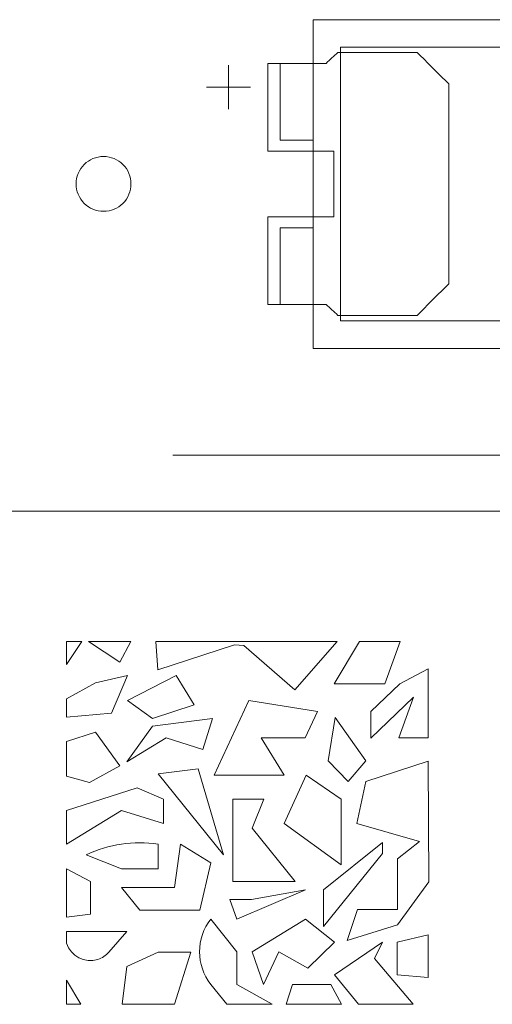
# Model space of a CAD drawing. Header units: inches. Extents: x 513 to 854, y 267 to 501.
# Tile 92 of 214: x 609.73 to 614.04, y 452.16 to 461.15. Entities that reach past the tile are written whole.
import ezdxf

# ---------------------------------------------------------------- set-up
doc = ezdxf.new("R2010")
doc.units = ezdxf.units.IN
doc.header["$MEASUREMENT"] = 0
doc.layers.add('1', color=7, linetype='Continuous')

# ---------------------------------------------------------------- blocks, each defined once
blk = doc.blocks.new('block 18')
at = {"layer": '1', "color": 155, "lineweight": 18, "true_color": 0x4c7299}
blk.add_lwpolyline([(633.4604, 456.6616), (595.4604, 456.6616)], dxfattribs=at)
blk = doc.blocks.new('block 106')
at = {"layer": '1', "color": 155, "lineweight": 18, "true_color": 0x4c7299}
blk.add_lwpolyline([(612.1085, 459.2484), (612.1085, 458.5484)], dxfattribs=at)
blk = doc.blocks.new('block 185')
at = {"layer": '1', "color": 155, "lineweight": 18, "true_color": 0x4c7299}
blk.add_lwpolyline([(610.7104, 452.5072), (610.995, 452.6387)], dxfattribs=at)
blk = doc.blocks.new('block 186')
at = {"layer": '1', "color": 155, "lineweight": 18, "true_color": 0x4c7299}
blk.add_lwpolyline([(612.4085, 459.2484), (612.1085, 459.2484)], dxfattribs=at)
blk = doc.blocks.new('block 188')
at = {"layer": '1', "color": 155, "lineweight": 18, "true_color": 0x4c7299}
blk.add_lwpolyline([(612.1085, 460.7484), (612.4085, 460.7484)], dxfattribs=at)
blk = doc.blocks.new('block 192')
at = {"layer": '1', "color": 155, "lineweight": 18, "true_color": 0x4c7299}
blk.add_lwpolyline([(611.1438, 452.1616), (610.6678, 452.1616)], dxfattribs=at)
blk = doc.blocks.new('block 195')
at = {"layer": '1', "color": 155, "lineweight": 18, "true_color": 0x4c7299}
blk.add_lwpolyline([(612.601, 455.0857), (612.8317, 455.474)], dxfattribs=at)
blk = doc.blocks.new('block 196')
at = {"layer": '1', "color": 155, "lineweight": 18, "true_color": 0x4c7299}
blk.add_lwpolyline([(613.0624, 455.0857), (612.601, 455.0857)], dxfattribs=at)
blk = doc.blocks.new('block 197')
at = {"layer": '1', "color": 155, "lineweight": 18, "true_color": 0x4c7299}
blk.add_lwpolyline([(613.2037, 455.474), (613.0624, 455.0857)], dxfattribs=at)
blk = doc.blocks.new('block 198')
at = {"layer": '1', "color": 155, "lineweight": 18, "true_color": 0x4c7299}
blk.add_lwpolyline([(612.8317, 455.474), (613.2037, 455.474)], dxfattribs=at)
blk = doc.blocks.new('block 199')
at = {"layer": '1', "color": 155, "lineweight": 18, "true_color": 0x4c7299}
blk.add_lwpolyline([(612.5466, 454.3838), (612.7285, 454.194)], dxfattribs=at)
blk = doc.blocks.new('block 200')
at = {"layer": '1', "color": 155, "lineweight": 18, "true_color": 0x4c7299}
blk.add_lwpolyline([(612.7285, 454.194), (612.8904, 454.3838)], dxfattribs=at)
blk = doc.blocks.new('block 201')
at = {"layer": '1', "color": 155, "lineweight": 18, "true_color": 0x4c7299}
blk.add_lwpolyline([(612.8904, 454.3838), (612.6092, 454.7789)], dxfattribs=at)
blk = doc.blocks.new('block 202')
at = {"layer": '1', "color": 155, "lineweight": 18, "true_color": 0x4c7299}
blk.add_lwpolyline([(610.1604, 452.8274), (610.1604, 452.7181)], dxfattribs=at)
blk = doc.blocks.new('block 203')
at = {"layer": '1', "color": 155, "lineweight": 18, "true_color": 0x4c7299}
blk.add_lwpolyline([(611.7134, 452.3431), (612.0347, 452.1616)], dxfattribs=at)
blk = doc.blocks.new('block 204')
at = {"layer": '1', "color": 155, "lineweight": 18, "true_color": 0x4c7299}
blk.add_lwpolyline([(611.6207, 452.1616), (611.4766, 452.3431)], dxfattribs=at)
blk = doc.blocks.new('block 205')
at = {"layer": '1', "color": 155, "lineweight": 18, "true_color": 0x4c7299}
blk.add_lwpolyline([(612.0347, 452.1616), (611.6207, 452.1616)], dxfattribs=at)
blk = doc.blocks.new('block 206')
at = {"layer": '1', "color": 155, "lineweight": 18, "true_color": 0x4c7299}
blk.add_lwpolyline([(611.2927, 452.6387), (611.1438, 452.1616)], dxfattribs=at)
blk = doc.blocks.new('block 207')
at = {"layer": '1', "color": 155, "lineweight": 18, "true_color": 0x4c7299}
blk.add_lwpolyline([(613.4604, 452.4056), (613.4604, 452.7962)], dxfattribs=at)
blk = doc.blocks.new('block 208')
at = {"layer": '1', "color": 155, "lineweight": 18, "true_color": 0x4c7299}
blk.add_lwpolyline([(610.6678, 452.1616), (610.7104, 452.5072)], dxfattribs=at)
blk = doc.blocks.new('block 209')
at = {"layer": '1', "color": 155, "lineweight": 18, "true_color": 0x4c7299}
blk.add_lwpolyline([(610.5689, 454.82), (610.1604, 454.7825)], dxfattribs=at)
blk = doc.blocks.new('block 210')
at = {"layer": '1', "color": 155, "lineweight": 18, "true_color": 0x4c7299}
blk.add_lwpolyline([(610.7149, 455.1616), (610.5689, 454.82)], dxfattribs=at)
blk = doc.blocks.new('block 211')
at = {"layer": '1', "color": 155, "lineweight": 18, "true_color": 0x4c7299}
blk.add_lwpolyline([(610.4228, 455.0967), (610.7149, 455.1616)], dxfattribs=at)
blk = doc.blocks.new('block 212')
at = {"layer": '1', "color": 155, "lineweight": 18, "true_color": 0x4c7299}
blk.add_lwpolyline([(610.1604, 454.9512), (610.4228, 455.0967)], dxfattribs=at)
blk = doc.blocks.new('block 213')
at = {"layer": '1', "color": 155, "lineweight": 18, "true_color": 0x4c7299}
blk.add_lwpolyline([(610.1604, 454.7825), (610.1604, 454.9512)], dxfattribs=at)
blk = doc.blocks.new('block 214')
at = {"layer": '1', "color": 155, "lineweight": 18, "true_color": 0x4c7299}
blk.add_lwpolyline([(611.0456, 453.8116), (610.6607, 453.9292)], dxfattribs=at)
blk = doc.blocks.new('block 215')
at = {"layer": '1', "color": 155, "lineweight": 18, "true_color": 0x4c7299}
blk.add_lwpolyline([(610.1604, 455.2618), (610.2979, 455.474)], dxfattribs=at)
blk = doc.blocks.new('block 216')
at = {"layer": '1', "color": 155, "lineweight": 18, "true_color": 0x4c7299}
blk.add_lwpolyline([(610.8045, 454.1378), (611.0456, 454.0335)], dxfattribs=at)
blk = doc.blocks.new('block 217')
at = {"layer": '1', "color": 155, "lineweight": 18, "true_color": 0x4c7299}
blk.add_lwpolyline([(610.6607, 453.9292), (610.1604, 453.6242)], dxfattribs=at)
blk = doc.blocks.new('block 218')
at = {"layer": '1', "color": 155, "lineweight": 18, "true_color": 0x4c7299}
blk.add_lwpolyline([(610.2891, 452.1616), (610.1604, 452.1616)], dxfattribs=at)
blk = doc.blocks.new('block 219')
at = {"layer": '1', "color": 155, "lineweight": 18, "true_color": 0x4c7299}
blk.add_lwpolyline([(611.7134, 452.6415), (611.7134, 452.3431)], dxfattribs=at)
blk = doc.blocks.new('block 220')
at = {"layer": '1', "color": 155, "lineweight": 18, "true_color": 0x4c7299}
blk.add_lwpolyline([(610.3603, 455.474), (610.7452, 455.474)], dxfattribs=at)
blk = doc.blocks.new('block 221')
at = {"layer": '1', "color": 155, "lineweight": 18, "true_color": 0x4c7299}
blk.add_lwpolyline([(610.5464, 452.6387), (610.7104, 452.8274)], dxfattribs=at)
blk = doc.blocks.new('block 222')
at = {"layer": '1', "color": 155, "lineweight": 18, "true_color": 0x4c7299}
blk.add_lwpolyline([(610.6607, 453.3976), (610.995, 453.3976)], dxfattribs=at)
blk = doc.blocks.new('block 223')
at = {"layer": '1', "color": 155, "lineweight": 18, "true_color": 0x4c7299}
blk.add_lwpolyline([(610.995, 453.3976), (610.995, 453.6242)], dxfattribs=at)
blk = doc.blocks.new('block 224')
at = {"layer": '1', "color": 155, "lineweight": 18, "true_color": 0x4c7299}
blk.add_lwpolyline([(610.3397, 453.5257), (610.6607, 453.3976)], dxfattribs=at)
blk = doc.blocks.new('block 225')
at = {"layer": '1', "color": 155, "lineweight": 18, "true_color": 0x4c7299}
blk.add_lwpolyline([(610.7103, 454.3754), (611.0678, 454.5934)], dxfattribs=at)
blk = doc.blocks.new('block 226')
at = {"layer": '1', "color": 155, "lineweight": 18, "true_color": 0x4c7299}
blk.add_lwpolyline([(611.0678, 454.5934), (611.4024, 454.4886)], dxfattribs=at)
blk = doc.blocks.new('block 227')
at = {"layer": '1', "color": 155, "lineweight": 18, "true_color": 0x4c7299}
blk.add_lwpolyline([(611.4024, 454.4886), (611.4906, 454.77)], dxfattribs=at)
blk = doc.blocks.new('block 228')
at = {"layer": '1', "color": 155, "lineweight": 18, "true_color": 0x4c7299}
blk.add_lwpolyline([(611.4906, 454.77), (610.9454, 454.6991)], dxfattribs=at)
blk = doc.blocks.new('block 229')
at = {"layer": '1', "color": 155, "lineweight": 18, "true_color": 0x4c7299}
blk.add_lwpolyline([(610.9454, 454.6991), (610.7103, 454.3754)], dxfattribs=at)
blk = doc.blocks.new('block 230')
at = {"layer": '1', "color": 155, "lineweight": 18, "true_color": 0x4c7299}
blk.add_lwpolyline([(610.995, 454.264), (611.5928, 453.5257)], dxfattribs=at)
blk = doc.blocks.new('block 231')
at = {"layer": '1', "color": 155, "lineweight": 18, "true_color": 0x4c7299}
blk.add_lwpolyline([(611.5928, 453.5257), (611.3604, 454.3116)], dxfattribs=at)
blk = doc.blocks.new('block 232')
at = {"layer": '1', "color": 155, "lineweight": 18, "true_color": 0x4c7299}
blk.add_lwpolyline([(611.3604, 454.3116), (610.995, 454.264)], dxfattribs=at)
blk = doc.blocks.new('block 233')
at = {"layer": '1', "color": 155, "lineweight": 18, "true_color": 0x4c7299}
blk.add_lwpolyline([(611.7134, 452.9398), (612.3394, 453.2052)], dxfattribs=at)
blk = doc.blocks.new('block 234')
at = {"layer": '1', "color": 155, "lineweight": 18, "true_color": 0x4c7299}
blk.add_lwpolyline([(612.3394, 453.2052), (611.847, 453.1184)], dxfattribs=at)
blk = doc.blocks.new('block 235')
at = {"layer": '1', "color": 155, "lineweight": 18, "true_color": 0x4c7299}
blk.add_lwpolyline([(611.847, 453.1184), (611.6485, 453.1184)], dxfattribs=at)
blk = doc.blocks.new('block 236')
at = {"layer": '1', "color": 155, "lineweight": 18, "true_color": 0x4c7299}
blk.add_lwpolyline([(611.6485, 453.1184), (611.7134, 452.9398)], dxfattribs=at)
blk = doc.blocks.new('block 237')
at = {"layer": '1', "color": 155, "lineweight": 18, "true_color": 0x4c7299}
blk.add_lwpolyline([(611.9566, 452.3431), (612.096, 452.6415)], dxfattribs=at)
blk = doc.blocks.new('block 238')
at = {"layer": '1', "color": 155, "lineweight": 18, "true_color": 0x4c7299}
blk.add_lwpolyline([(612.096, 452.6415), (612.3599, 452.4923)], dxfattribs=at)
blk = doc.blocks.new('block 239')
at = {"layer": '1', "color": 155, "lineweight": 18, "true_color": 0x4c7299}
blk.add_lwpolyline([(612.3599, 452.4923), (612.6049, 452.7296)], dxfattribs=at)
blk = doc.blocks.new('block 240')
at = {"layer": '1', "color": 155, "lineweight": 18, "true_color": 0x4c7299}
blk.add_lwpolyline([(612.6049, 452.7296), (612.3394, 452.9398)], dxfattribs=at)
blk = doc.blocks.new('block 241')
at = {"layer": '1', "color": 155, "lineweight": 18, "true_color": 0x4c7299}
blk.add_lwpolyline([(612.3394, 452.9398), (611.8525, 452.6415)], dxfattribs=at)
blk = doc.blocks.new('block 242')
at = {"layer": '1', "color": 155, "lineweight": 18, "true_color": 0x4c7299}
blk.add_lwpolyline([(611.8525, 452.6415), (611.9566, 452.3431)], dxfattribs=at)
blk = doc.blocks.new('block 243')
at = {"layer": '1', "color": 155, "lineweight": 18, "true_color": 0x4c7299}
blk.add_lwpolyline([(612.145, 453.8116), (612.664, 453.4348)], dxfattribs=at)
blk = doc.blocks.new('block 244')
at = {"layer": '1', "color": 155, "lineweight": 18, "true_color": 0x4c7299}
blk.add_lwpolyline([(612.664, 453.4348), (612.664, 454.0326)], dxfattribs=at)
blk = doc.blocks.new('block 245')
at = {"layer": '1', "color": 155, "lineweight": 18, "true_color": 0x4c7299}
blk.add_lwpolyline([(612.664, 454.0326), (612.3472, 454.2535)], dxfattribs=at)
blk = doc.blocks.new('block 246')
at = {"layer": '1', "color": 155, "lineweight": 18, "true_color": 0x4c7299}
blk.add_lwpolyline([(612.3472, 454.2535), (612.145, 453.8116)], dxfattribs=at)
blk = doc.blocks.new('block 247')
at = {"layer": '1', "color": 155, "lineweight": 18, "true_color": 0x4c7299}
blk.add_lwpolyline([(612.97, 452.5799), (613.0424, 452.7296)], dxfattribs=at)
blk = doc.blocks.new('block 248')
at = {"layer": '1', "color": 155, "lineweight": 18, "true_color": 0x4c7299}
blk.add_lwpolyline([(613.0424, 452.7296), (612.6049, 452.4303)], dxfattribs=at)
blk = doc.blocks.new('block 249')
at = {"layer": '1', "color": 155, "lineweight": 18, "true_color": 0x4c7299}
blk.add_lwpolyline([(612.6049, 452.4303), (612.8237, 452.1616)], dxfattribs=at)
blk = doc.blocks.new('block 250')
at = {"layer": '1', "color": 155, "lineweight": 18, "true_color": 0x4c7299}
blk.add_lwpolyline([(612.8237, 452.1616), (613.3236, 452.1616)], dxfattribs=at)
blk = doc.blocks.new('block 251')
at = {"layer": '1', "color": 155, "lineweight": 18, "true_color": 0x4c7299}
blk.add_lwpolyline([(613.3236, 452.1616), (612.97, 452.5799)], dxfattribs=at)
blk = doc.blocks.new('block 252')
at = {"layer": '1', "color": 155, "lineweight": 18, "true_color": 0x4c7299}
blk.add_lwpolyline([(613.1992, 455.0857), (612.9373, 454.8348)], dxfattribs=at)
blk = doc.blocks.new('block 253')
at = {"layer": '1', "color": 155, "lineweight": 18, "true_color": 0x4c7299}
blk.add_lwpolyline([(612.9373, 454.8348), (612.9373, 454.5912)], dxfattribs=at)
blk = doc.blocks.new('block 254')
at = {"layer": '1', "color": 155, "lineweight": 18, "true_color": 0x4c7299}
blk.add_lwpolyline([(612.9373, 454.5912), (613.3263, 454.9639)], dxfattribs=at)
blk = doc.blocks.new('block 255')
at = {"layer": '1', "color": 155, "lineweight": 18, "true_color": 0x4c7299}
blk.add_lwpolyline([(613.3263, 454.9639), (613.1917, 454.5938)], dxfattribs=at)
blk = doc.blocks.new('block 256')
at = {"layer": '1', "color": 155, "lineweight": 18, "true_color": 0x4c7299}
blk.add_lwpolyline([(613.1917, 454.5938), (613.4604, 454.5938)], dxfattribs=at)
blk = doc.blocks.new('block 257')
at = {"layer": '1', "color": 155, "lineweight": 18, "true_color": 0x4c7299}
blk.add_lwpolyline([(613.4604, 454.5938), (613.4604, 455.2231)], dxfattribs=at)
blk = doc.blocks.new('block 258')
at = {"layer": '1', "color": 155, "lineweight": 18, "true_color": 0x4c7299}
blk.add_lwpolyline([(613.4604, 455.2231), (613.1992, 455.0857)], dxfattribs=at)
blk = doc.blocks.new('block 262')
at = {"layer": '1', "color": 155, "lineweight": 18, "true_color": 0x4c7299}
blk.add_lwpolyline([(610.3788, 452.9833), (610.1604, 452.9567)], dxfattribs=at)
blk = doc.blocks.new('block 263')
at = {"layer": '1', "color": 155, "lineweight": 18, "true_color": 0x4c7299}
blk.add_lwpolyline([(610.3788, 453.2826), (610.3788, 452.9833)], dxfattribs=at)
blk = doc.blocks.new('block 264')
at = {"layer": '1', "color": 155, "lineweight": 18, "true_color": 0x4c7299}
blk.add_lwpolyline([(610.1604, 453.3976), (610.3788, 453.2826)], dxfattribs=at)
blk = doc.blocks.new('block 265')
at = {"layer": '1', "color": 155, "lineweight": 18, "true_color": 0x4c7299}
blk.add_lwpolyline([(610.1604, 452.9567), (610.1604, 453.3976)], dxfattribs=at)
blk = doc.blocks.new('block 266')
at = {"layer": '1', "color": 155, "lineweight": 18, "true_color": 0x4c7299}
blk.add_lwpolyline([(610.3687, 454.1861), (610.1604, 454.2441)], dxfattribs=at)
blk = doc.blocks.new('block 267')
at = {"layer": '1', "color": 155, "lineweight": 18, "true_color": 0x4c7299}
blk.add_lwpolyline([(610.6447, 454.3391), (610.3687, 454.1861)], dxfattribs=at)
blk = doc.blocks.new('block 268')
at = {"layer": '1', "color": 155, "lineweight": 18, "true_color": 0x4c7299}
blk.add_lwpolyline([(610.4228, 454.6441), (610.6447, 454.3391)], dxfattribs=at)
blk = doc.blocks.new('block 269')
at = {"layer": '1', "color": 155, "lineweight": 18, "true_color": 0x4c7299}
blk.add_lwpolyline([(610.7104, 452.8274), (610.1604, 452.8274)], dxfattribs=at)
blk = doc.blocks.new('block 270')
at = {"layer": '1', "color": 155, "lineweight": 18, "true_color": 0x4c7299}
blk.add_lwpolyline([(610.1604, 453.9292), (610.8045, 454.1378)], dxfattribs=at)
blk = doc.blocks.new('block 271')
at = {"layer": '1', "color": 155, "lineweight": 18, "true_color": 0x4c7299}
blk.add_lwpolyline([(610.6447, 455.285), (610.3603, 455.474)], dxfattribs=at)
blk = doc.blocks.new('block 272')
at = {"layer": '1', "color": 155, "lineweight": 18, "true_color": 0x4c7299}
blk.add_lwpolyline([(610.8278, 453.0217), (611.3771, 453.0217)], dxfattribs=at)
blk = doc.blocks.new('block 273')
at = {"layer": '1', "color": 155, "lineweight": 18, "true_color": 0x4c7299}
blk.add_lwpolyline([(611.3771, 453.0217), (611.4766, 453.4523)], dxfattribs=at)
blk = doc.blocks.new('block 274')
at = {"layer": '1', "color": 155, "lineweight": 18, "true_color": 0x4c7299}
blk.add_lwpolyline([(611.4766, 453.4523), (611.1989, 453.6242)], dxfattribs=at)
blk = doc.blocks.new('block 275')
at = {"layer": '1', "color": 155, "lineweight": 18, "true_color": 0x4c7299}
blk.add_lwpolyline([(611.1989, 453.6242), (611.1433, 453.2281)], dxfattribs=at)
blk = doc.blocks.new('block 276')
at = {"layer": '1', "color": 155, "lineweight": 18, "true_color": 0x4c7299}
blk.add_lwpolyline([(611.1433, 453.2281), (610.6607, 453.2281)], dxfattribs=at)
blk = doc.blocks.new('block 277')
at = {"layer": '1', "color": 155, "lineweight": 18, "true_color": 0x4c7299}
blk.add_lwpolyline([(610.6607, 453.2281), (610.8278, 453.0217)], dxfattribs=at)
blk = doc.blocks.new('block 278')
at = {"layer": '1', "color": 155, "lineweight": 18, "true_color": 0x4c7299}
blk.add_lwpolyline([(610.9454, 454.77), (611.3243, 454.8943)], dxfattribs=at)
blk = doc.blocks.new('block 279')
at = {"layer": '1', "color": 155, "lineweight": 18, "true_color": 0x4c7299}
blk.add_lwpolyline([(611.3243, 454.8943), (611.1604, 455.1616)], dxfattribs=at)
blk = doc.blocks.new('block 280')
at = {"layer": '1', "color": 155, "lineweight": 18, "true_color": 0x4c7299}
blk.add_lwpolyline([(611.1604, 455.1616), (610.7149, 454.9346)], dxfattribs=at)
blk = doc.blocks.new('block 281')
at = {"layer": '1', "color": 155, "lineweight": 18, "true_color": 0x4c7299}
blk.add_lwpolyline([(610.7149, 454.9346), (610.9454, 454.77)], dxfattribs=at)
blk = doc.blocks.new('block 282')
at = {"layer": '1', "color": 155, "lineweight": 18, "true_color": 0x4c7299}
blk.add_lwpolyline([(610.9912, 455.2129), (610.9748, 455.474)], dxfattribs=at)
blk = doc.blocks.new('block 283')
at = {"layer": '1', "color": 155, "lineweight": 18, "true_color": 0x4c7299}
blk.add_lwpolyline([(611.6917, 455.4428), (610.9912, 455.2129)], dxfattribs=at)
blk = doc.blocks.new('block 284')
at = {"layer": '1', "color": 155, "lineweight": 18, "true_color": 0x4c7299}
blk.add_lwpolyline([(611.7774, 455.4366), (611.6917, 455.4428)], dxfattribs=at)
blk = doc.blocks.new('block 285')
at = {"layer": '1', "color": 155, "lineweight": 18, "true_color": 0x4c7299}
blk.add_lwpolyline([(612.2439, 455.0312), (611.7774, 455.4366)], dxfattribs=at)
blk = doc.blocks.new('block 286')
at = {"layer": '1', "color": 155, "lineweight": 18, "true_color": 0x4c7299}
blk.add_lwpolyline([(612.6288, 455.474), (612.2439, 455.0312)], dxfattribs=at)
blk = doc.blocks.new('block 287')
at = {"layer": '1', "color": 155, "lineweight": 18, "true_color": 0x4c7299}
blk.add_lwpolyline([(610.9748, 455.474), (612.6288, 455.474)], dxfattribs=at)
blk = doc.blocks.new('block 288')
at = {"layer": '1', "color": 155, "lineweight": 18, "true_color": 0x4c7299}
blk.add_lwpolyline([(611.5063, 454.2535), (612.145, 454.2535)], dxfattribs=at)
blk = doc.blocks.new('block 289')
at = {"layer": '1', "color": 155, "lineweight": 18, "true_color": 0x4c7299}
blk.add_lwpolyline([(612.145, 454.2535), (611.9366, 454.5934)], dxfattribs=at)
blk = doc.blocks.new('block 290')
at = {"layer": '1', "color": 155, "lineweight": 18, "true_color": 0x4c7299}
blk.add_lwpolyline([(611.9366, 454.5934), (612.3356, 454.5934)], dxfattribs=at)
blk = doc.blocks.new('block 291')
at = {"layer": '1', "color": 155, "lineweight": 18, "true_color": 0x4c7299}
blk.add_lwpolyline([(612.3356, 454.5934), (612.4482, 454.8348)], dxfattribs=at)
blk = doc.blocks.new('block 292')
at = {"layer": '1', "color": 155, "lineweight": 18, "true_color": 0x4c7299}
blk.add_lwpolyline([(612.4482, 454.8348), (611.8233, 454.9333)], dxfattribs=at)
blk = doc.blocks.new('block 293')
at = {"layer": '1', "color": 155, "lineweight": 18, "true_color": 0x4c7299}
blk.add_lwpolyline([(611.8233, 454.9333), (611.5063, 454.2535)], dxfattribs=at)
blk = doc.blocks.new('block 294')
at = {"layer": '1', "color": 155, "lineweight": 18, "true_color": 0x4c7299}
blk.add_lwpolyline([(611.6754, 453.2826), (612.2461, 453.2826)], dxfattribs=at)
blk = doc.blocks.new('block 295')
at = {"layer": '1', "color": 155, "lineweight": 18, "true_color": 0x4c7299}
blk.add_lwpolyline([(612.2461, 453.2826), (611.8527, 453.7684)], dxfattribs=at)
blk = doc.blocks.new('block 296')
at = {"layer": '1', "color": 155, "lineweight": 18, "true_color": 0x4c7299}
blk.add_lwpolyline([(611.8527, 453.7684), (611.9607, 454.0326)], dxfattribs=at)
blk = doc.blocks.new('block 297')
at = {"layer": '1', "color": 155, "lineweight": 18, "true_color": 0x4c7299}
blk.add_lwpolyline([(611.9607, 454.0326), (611.6754, 454.0326)], dxfattribs=at)
blk = doc.blocks.new('block 298')
at = {"layer": '1', "color": 155, "lineweight": 18, "true_color": 0x4c7299}
blk.add_lwpolyline([(611.6754, 454.0326), (611.6754, 453.2826)], dxfattribs=at)
blk = doc.blocks.new('block 299')
at = {"layer": '1', "color": 155, "lineweight": 18, "true_color": 0x4c7299}
blk.add_lwpolyline([(612.5713, 452.3431), (612.2222, 452.3431)], dxfattribs=at)
blk = doc.blocks.new('block 300')
at = {"layer": '1', "color": 155, "lineweight": 18, "true_color": 0x4c7299}
blk.add_lwpolyline([(612.2222, 452.3431), (612.164, 452.1616)], dxfattribs=at)
blk = doc.blocks.new('block 301')
at = {"layer": '1', "color": 155, "lineweight": 18, "true_color": 0x4c7299}
blk.add_lwpolyline([(612.164, 452.1616), (612.6674, 452.1616)], dxfattribs=at)
blk = doc.blocks.new('block 302')
at = {"layer": '1', "color": 155, "lineweight": 18, "true_color": 0x4c7299}
blk.add_lwpolyline([(612.6674, 452.1616), (612.5713, 452.3431)], dxfattribs=at)
blk = doc.blocks.new('block 303')
at = {"layer": '1', "color": 155, "lineweight": 18, "true_color": 0x4c7299}
blk.add_lwpolyline([(613.0424, 453.6398), (613.0424, 453.5382)], dxfattribs=at)
blk = doc.blocks.new('block 304')
at = {"layer": '1', "color": 155, "lineweight": 18, "true_color": 0x4c7299}
blk.add_lwpolyline([(612.5034, 453.2052), (613.0424, 453.6398)], dxfattribs=at)
blk = doc.blocks.new('block 305')
at = {"layer": '1', "color": 155, "lineweight": 18, "true_color": 0x4c7299}
blk.add_lwpolyline([(612.5034, 452.8722), (612.5034, 453.2052)], dxfattribs=at)
blk = doc.blocks.new('block 306')
at = {"layer": '1', "color": 155, "lineweight": 18, "true_color": 0x4c7299}
blk.add_lwpolyline([(613.0424, 453.5382), (612.5034, 452.8722)], dxfattribs=at)
blk = doc.blocks.new('block 307')
at = {"layer": '1', "color": 155, "lineweight": 18, "true_color": 0x4c7299}
blk.add_lwpolyline([(612.8904, 454.194), (612.8094, 453.8116)], dxfattribs=at)
blk = doc.blocks.new('block 308')
at = {"layer": '1', "color": 155, "lineweight": 18, "true_color": 0x4c7299}
blk.add_lwpolyline([(612.8094, 453.8116), (613.3809, 453.6461)], dxfattribs=at)
blk = doc.blocks.new('block 309')
at = {"layer": '1', "color": 155, "lineweight": 18, "true_color": 0x4c7299}
blk.add_lwpolyline([(613.3809, 453.6461), (613.179, 453.4891)], dxfattribs=at)
blk = doc.blocks.new('block 310')
at = {"layer": '1', "color": 155, "lineweight": 18, "true_color": 0x4c7299}
blk.add_lwpolyline([(613.179, 453.4891), (613.179, 453.0283)], dxfattribs=at)
blk = doc.blocks.new('block 311')
at = {"layer": '1', "color": 155, "lineweight": 18, "true_color": 0x4c7299}
blk.add_lwpolyline([(613.179, 453.0283), (612.813, 453.0283)], dxfattribs=at)
blk = doc.blocks.new('block 312')
at = {"layer": '1', "color": 155, "lineweight": 18, "true_color": 0x4c7299}
blk.add_lwpolyline([(612.813, 453.0283), (612.7203, 452.7429)], dxfattribs=at)
blk = doc.blocks.new('block 313')
at = {"layer": '1', "color": 155, "lineweight": 18, "true_color": 0x4c7299}
blk.add_lwpolyline([(612.7203, 452.7429), (613.179, 452.8856)], dxfattribs=at)
blk = doc.blocks.new('block 314')
at = {"layer": '1', "color": 155, "lineweight": 18, "true_color": 0x4c7299}
blk.add_lwpolyline([(613.179, 452.8856), (613.464, 453.2782)], dxfattribs=at)
blk = doc.blocks.new('block 315')
at = {"layer": '1', "color": 155, "lineweight": 18, "true_color": 0x4c7299}
blk.add_lwpolyline([(613.464, 453.2782), (613.4604, 454.3819)], dxfattribs=at)
blk = doc.blocks.new('block 316')
at = {"layer": '1', "color": 155, "lineweight": 18, "true_color": 0x4c7299}
blk.add_lwpolyline([(610.1604, 455.474), (610.1604, 455.2618)], dxfattribs=at)
blk = doc.blocks.new('block 317')
at = {"layer": '1', "color": 155, "lineweight": 18, "true_color": 0x4c7299}
blk.add_lwpolyline([(613.1754, 452.4303), (613.4604, 452.4056)], dxfattribs=at)
blk = doc.blocks.new('block 318')
at = {"layer": '1', "color": 155, "lineweight": 18, "true_color": 0x4c7299}
blk.add_lwpolyline([(613.4604, 454.3819), (612.8904, 454.194)], dxfattribs=at)
blk = doc.blocks.new('block 319')
at = {"layer": '1', "color": 155, "lineweight": 18, "true_color": 0x4c7299}
blk.add_lwpolyline([(612.6092, 454.7789), (612.5466, 454.3838)], dxfattribs=at)
blk = doc.blocks.new('block 320')
at = {"layer": '1', "color": 155, "lineweight": 18, "true_color": 0x4c7299}
blk.add_lwpolyline([(610.1604, 452.3824), (610.2891, 452.1616)], dxfattribs=at)
blk = doc.blocks.new('block 321')
at = {"layer": '1', "color": 155, "lineweight": 18, "true_color": 0x4c7299}
blk.add_lwpolyline([(611.4766, 452.9398), (611.7134, 452.6415)], dxfattribs=at)
blk = doc.blocks.new('block 322')
at = {"layer": '1', "color": 155, "lineweight": 18, "true_color": 0x4c7299}
blk.add_lwpolyline([(610.1604, 454.5591), (610.4228, 454.6441)], dxfattribs=at)
blk = doc.blocks.new('block 323')
at = {"layer": '1', "color": 155, "lineweight": 18, "true_color": 0x4c7299}
blk.add_lwpolyline([(610.1604, 452.1616), (610.1604, 452.3824)], dxfattribs=at)
blk = doc.blocks.new('block 324')
at = {"layer": '1', "color": 155, "lineweight": 18, "true_color": 0x4c7299}
blk.add_lwpolyline([(610.1604, 453.6242), (610.1604, 453.9292)], dxfattribs=at)
blk = doc.blocks.new('block 325')
at = {"layer": '1', "color": 155, "lineweight": 18, "true_color": 0x4c7299}
blk.add_lwpolyline([(610.995, 452.6387), (611.2927, 452.6387)], dxfattribs=at)
blk = doc.blocks.new('block 326')
at = {"layer": '1', "color": 155, "lineweight": 18, "true_color": 0x4c7299}
blk.add_lwpolyline([(613.1754, 452.7296), (613.1754, 452.4303)], dxfattribs=at)
blk = doc.blocks.new('block 327')
at = {"layer": '1', "color": 155, "lineweight": 18, "true_color": 0x4c7299}
blk.add_lwpolyline([(610.7452, 455.474), (610.6447, 455.285)], dxfattribs=at)
blk = doc.blocks.new('block 328')
at = {"layer": '1', "color": 155, "lineweight": 18, "true_color": 0x4c7299}
blk.add_lwpolyline([(610.2979, 455.474), (610.1604, 455.474)], dxfattribs=at)
blk = doc.blocks.new('block 329')
at = {"layer": '1', "color": 155, "lineweight": 18, "true_color": 0x4c7299}
blk.add_lwpolyline([(610.1604, 454.2441), (610.1604, 454.5591)], dxfattribs=at)
blk = doc.blocks.new('block 330')
at = {"layer": '1', "color": 155, "lineweight": 18, "true_color": 0x4c7299}
blk.add_lwpolyline([(613.4604, 452.7962), (613.1754, 452.7296)], dxfattribs=at)
blk = doc.blocks.new('block 331')
at = {"layer": '1', "color": 155, "lineweight": 18, "true_color": 0x4c7299}
blk.add_lwpolyline([(611.0456, 454.0335), (611.0456, 453.8116)], dxfattribs=at)
blk = doc.blocks.new('block 344')
at = {"layer": '1', "color": 155, "lineweight": 18, "true_color": 0x4c7299}
blk.add_lwpolyline([(617.1585, 458.3984), (612.6585, 458.3984)], dxfattribs=at)
blk = doc.blocks.new('block 346')
at = {"layer": '1', "color": 155, "lineweight": 18, "true_color": 0x4c7299}
blk.add_lwpolyline([(612.1085, 460.0484), (612.1085, 460.7484)], dxfattribs=at)
blk = doc.blocks.new('block 374')
at = {"layer": '1', "color": 155, "lineweight": 18, "true_color": 0x4c7299}
blk.add_lwpolyline([(612.6585, 460.8984), (617.1585, 460.8984)], dxfattribs=at)
blk = doc.blocks.new('block 375')
at = {"layer": '1', "color": 155, "lineweight": 18, "true_color": 0x4c7299}
blk.add_lwpolyline([(612.4085, 458.1484), (617.4085, 458.1484)], dxfattribs=at)
blk = doc.blocks.new('block 378')
at = {"layer": '1', "color": 155, "lineweight": 18, "true_color": 0x4c7299}
blk.add_lwpolyline([(617.4085, 461.1484), (612.4085, 461.1484)], dxfattribs=at)
blk = doc.blocks.new('block 380')
at = {"layer": '1', "color": 155, "lineweight": 18, "true_color": 0x4c7299}
blk.add_lwpolyline([(612.4085, 461.1484), (612.4085, 458.1484)], dxfattribs=at)
blk = doc.blocks.new('block 382')
at = {"layer": '1', "color": 155, "lineweight": 18, "true_color": 0x4c7299}
blk.add_lwpolyline([(612.6585, 458.3984), (612.6585, 460.8984)], dxfattribs=at)
blk = doc.blocks.new('block 384')
at = {"layer": '1', "color": 155, "lineweight": 18, "true_color": 0x4c7299}
blk.add_lwpolyline([(612.4085, 460.0484), (612.1085, 460.0484)], dxfattribs=at)
blk = doc.blocks.new('block 623')
at = {"layer": '1', "color": 155, "lineweight": 18, "true_color": 0x4c7299}
blk.add_lwpolyline([(612.1085, 458.5484), (612.4085, 458.5484)], dxfattribs=at)
blk = doc.blocks.new('block 1394')
at = {"layer": '1', "color": 18, "lineweight": 13, "true_color": 0x4c0000}
blk.add_lwpolyline([(617.2497, 457.1747), (611.1291, 457.1747)], dxfattribs=at)
blk = doc.blocks.new('block 1420')
at = {"layer": '1', "color": 18, "lineweight": 13, "true_color": 0x4c0000}
blk.add_lwpolyline([(617.2497, 457.1747), (611.1291, 457.1747)], dxfattribs=at)
blk = doc.blocks.new('block 1530')
at = {"layer": '1', "color": 18, "lineweight": 13, "true_color": 0x4c0000}
blk.add_lwpolyline([(611.4375, 460.5313), (611.8375, 460.5313)], dxfattribs=at)
blk = doc.blocks.new('block 1531')
at = {"layer": '1', "color": 18, "lineweight": 13, "true_color": 0x4c0000}
blk.add_lwpolyline([(611.6365, 460.3319), (611.6365, 460.7319)], dxfattribs=at)
blk = doc.blocks.new('block 1553')
at = {"layer": '1', "color": 18, "lineweight": 13, "true_color": 0x4c0000}
blk.add_lwpolyline([(611.6365, 460.3319), (611.6365, 460.7319)], dxfattribs=at)
blk = doc.blocks.new('block 1555')
at = {"layer": '1', "color": 18, "lineweight": 13, "true_color": 0x4c0000}
blk.add_lwpolyline([(611.4375, 460.5313), (611.8375, 460.5313)], dxfattribs=at)
blk = doc.blocks.new('block 4417')
at = {"layer": '1', "color": 155, "lineweight": 18, "true_color": 0x4c7299}
blk.add_open_spline([(611.4766, 452.3431), (611.338, 452.5178), (611.338, 452.7651), (611.4766, 452.9398)], degree=3, dxfattribs=at)
blk = doc.blocks.new('block 4418')
at = {"layer": '1', "color": 155, "lineweight": 18, "true_color": 0x4c7299}
blk.add_open_spline([(610.995, 453.6242), (610.7716, 453.6577), (610.5434, 453.6233), (610.3397, 453.5257)], degree=3, dxfattribs=at)
blk = doc.blocks.new('block 4419')
at = {"layer": '1', "color": 155, "lineweight": 18, "true_color": 0x4c7299}
blk.add_open_spline([(610.1604, 452.7181), (610.1986, 452.5991), (610.3259, 452.5336), (610.4448, 452.5718), (610.4842, 452.5844), (610.5193, 452.6076), (610.5464, 452.6387)], degree=3, knots=[0, 0, 0, 0, 1, 1, 1, 2, 2, 2, 2], dxfattribs=at)
blk = doc.blocks.new('block 5040')
at = {"layer": '1', "color": 18, "lineweight": 18, "true_color": 0x4c0000}
blk.add_lwpolyline([(610.2473, 459.6499), (610.2485, 459.6736), (610.2519, 459.6975), (610.2578, 459.7214), (610.2661, 459.7449), (610.2768, 459.7676), (610.2897, 459.7891), (610.3047, 459.8092), (610.3214, 459.8275), (610.3396, 459.8439), (610.359, 459.8582), (610.3792, 459.8703), (610.4008, 459.8805), (610.4237, 459.8889), (610.4477, 459.895), (610.4724, 459.8987), (610.4974, 459.9), (610.5225, 459.8987), (610.5472, 459.895), (610.5712, 459.8889), (610.5941, 459.8805), (610.6156, 459.8703), (610.6359, 459.8582), (610.6553, 459.8439), (610.6735, 459.8275), (610.6902, 459.8092), (610.7052, 459.7891), (610.7181, 459.7676), (610.7288, 459.7449), (610.7371, 459.7214), (610.743, 459.6975), (610.7464, 459.6736), (610.7475, 459.6499), (610.7464, 459.6262), (610.743, 459.6022), (610.7371, 459.5783), (610.7288, 459.5548), (610.7181, 459.5321), (610.7052, 459.5106), (610.6902, 459.4905), (610.6735, 459.4722), (610.6553, 459.4558), (610.6359, 459.4416), (610.6156, 459.4295), (610.5941, 459.4192), (610.5712, 459.4109), (610.5472, 459.4048), (610.5225, 459.401), (610.4974, 459.3998), (610.4724, 459.401), (610.4477, 459.4048), (610.4237, 459.4109), (610.4008, 459.4192), (610.3792, 459.4295), (610.359, 459.4416), (610.3396, 459.4558), (610.3214, 459.4722), (610.3047, 459.4905), (610.2897, 459.5106), (610.2768, 459.5321), (610.2661, 459.5548), (610.2578, 459.5783), (610.2519, 459.6022), (610.2485, 459.6262), (610.2473, 459.6499)], dxfattribs=at)
blk = doc.blocks.new('block 5044')
at = {"layer": '1', "color": 18, "lineweight": 18, "true_color": 0x4c0000}
blk.add_open_spline([(613.3578, 460.8499), (613.4544, 460.7539), (613.5509, 460.658), (613.6474, 460.5621), (613.6474, 459.954), (613.6474, 459.3459), (613.6474, 458.7378), (613.5509, 458.6418), (613.4544, 458.5458), (613.3578, 458.4499), (613.1168, 458.4499), (612.8758, 458.4499), (612.6348, 458.4499), (612.5991, 458.4832), (612.5634, 458.5165), (612.5277, 458.5499), (612.351, 458.5499), (612.1742, 458.5499), (611.9974, 458.5499), (611.9974, 458.8165), (611.9974, 459.0832), (611.9974, 459.3499), (612.1974, 459.3499), (612.3974, 459.3499), (612.5974, 459.3499), (612.5974, 459.5499), (612.5974, 459.7499), (612.5974, 459.9499), (612.3974, 459.9499), (612.1974, 459.9499), (611.9974, 459.9499), (611.9974, 460.2165), (611.9974, 460.4832), (611.9974, 460.7499), (612.1742, 460.7499), (612.351, 460.7499), (612.5277, 460.7499), (612.5634, 460.7832), (612.5991, 460.8165), (612.6348, 460.8499), (612.8758, 460.8499), (613.1168, 460.8499), (613.3578, 460.8499)], degree=3, knots=[0, 0, 0, 0, 1, 1, 1, 2, 2, 2, 3, 3, 3, 4, 4, 4, 5, 5, 5, 6, 6, 6, 7, 7, 7, 8, 8, 8, 9, 9, 9, 10, 10, 10, 11, 11, 11, 12, 12, 12, 13, 13, 13, 14, 14, 14, 14], dxfattribs=at)
blk = doc.blocks.new('block 5045')
at = {"layer": '1', "color": 18, "lineweight": 18, "true_color": 0x4c0000}
blk.add_open_spline([(613.3578, 460.8499), (613.4544, 460.7539), (613.5509, 460.658), (613.6474, 460.5621), (613.6474, 459.954), (613.6474, 459.3459), (613.6474, 458.7378), (613.5509, 458.6418), (613.4544, 458.5458), (613.3578, 458.4499), (613.1168, 458.4499), (612.8758, 458.4499), (612.6348, 458.4499), (612.5991, 458.4832), (612.5634, 458.5165), (612.5277, 458.5499), (612.351, 458.5499), (612.1742, 458.5499), (611.9974, 458.5499), (611.9974, 458.8165), (611.9974, 459.0832), (611.9974, 459.3499), (612.1974, 459.3499), (612.3974, 459.3499), (612.5974, 459.3499), (612.5974, 459.5499), (612.5974, 459.7499), (612.5974, 459.9499), (612.3974, 459.9499), (612.1974, 459.9499), (611.9974, 459.9499), (611.9974, 460.2165), (611.9974, 460.4832), (611.9974, 460.7499), (612.1742, 460.7499), (612.351, 460.7499), (612.5277, 460.7499), (612.5634, 460.7832), (612.5991, 460.8165), (612.6348, 460.8499), (612.8758, 460.8499), (613.1168, 460.8499), (613.3578, 460.8499)], degree=3, knots=[0, 0, 0, 0, 1, 1, 1, 2, 2, 2, 3, 3, 3, 4, 4, 4, 5, 5, 5, 6, 6, 6, 7, 7, 7, 8, 8, 8, 9, 9, 9, 10, 10, 10, 11, 11, 11, 12, 12, 12, 13, 13, 13, 14, 14, 14, 14], dxfattribs=at)
blk = doc.blocks.new('block 5152')
at = {"layer": '1', "color": 18, "lineweight": 13, "true_color": 0x4c0000}
blk.add_open_spline([(613.3578, 460.8499), (613.4544, 460.7539), (613.5509, 460.658), (613.6474, 460.5621), (613.6474, 459.954), (613.6474, 459.3459), (613.6474, 458.7378), (613.5509, 458.6418), (613.4544, 458.5458), (613.3578, 458.4499), (613.1168, 458.4499), (612.8758, 458.4499), (612.6348, 458.4499), (612.5991, 458.4832), (612.5634, 458.5165), (612.5277, 458.5499), (612.351, 458.5499), (612.1742, 458.5499), (611.9974, 458.5499), (611.9974, 458.8165), (611.9974, 459.0832), (611.9974, 459.3499), (612.1974, 459.3499), (612.3974, 459.3499), (612.5974, 459.3499), (612.5974, 459.5499), (612.5974, 459.7499), (612.5974, 459.9499), (612.3974, 459.9499), (612.1974, 459.9499), (611.9974, 459.9499), (611.9974, 460.2165), (611.9974, 460.4832), (611.9974, 460.7499), (612.1742, 460.7499), (612.351, 460.7499), (612.5277, 460.7499), (612.5634, 460.7832), (612.5991, 460.8165), (612.6348, 460.8499), (612.8758, 460.8499), (613.1168, 460.8499), (613.3578, 460.8499)], degree=3, knots=[0, 0, 0, 0, 1, 1, 1, 2, 2, 2, 3, 3, 3, 4, 4, 4, 5, 5, 5, 6, 6, 6, 7, 7, 7, 8, 8, 8, 9, 9, 9, 10, 10, 10, 11, 11, 11, 12, 12, 12, 13, 13, 13, 14, 14, 14, 14], dxfattribs=at)
blk = doc.blocks.new('block 5172')
at = {"layer": '1', "color": 18, "lineweight": 13, "true_color": 0x4c0000}
blk.add_open_spline([(613.3578, 460.8499), (613.4544, 460.7539), (613.5509, 460.658), (613.6474, 460.5621), (613.6474, 459.954), (613.6474, 459.3459), (613.6474, 458.7378), (613.5509, 458.6418), (613.4544, 458.5458), (613.3578, 458.4499), (613.1168, 458.4499), (612.8758, 458.4499), (612.6348, 458.4499), (612.5991, 458.4832), (612.5634, 458.5165), (612.5277, 458.5499), (612.351, 458.5499), (612.1742, 458.5499), (611.9974, 458.5499), (611.9974, 458.8165), (611.9974, 459.0832), (611.9974, 459.3499), (612.1974, 459.3499), (612.3974, 459.3499), (612.5974, 459.3499), (612.5974, 459.5499), (612.5974, 459.7499), (612.5974, 459.9499), (612.3974, 459.9499), (612.1974, 459.9499), (611.9974, 459.9499), (611.9974, 460.2165), (611.9974, 460.4832), (611.9974, 460.7499), (612.1742, 460.7499), (612.351, 460.7499), (612.5277, 460.7499), (612.5634, 460.7832), (612.5991, 460.8165), (612.6348, 460.8499), (612.8758, 460.8499), (613.1168, 460.8499), (613.3578, 460.8499)], degree=3, knots=[0, 0, 0, 0, 1, 1, 1, 2, 2, 2, 3, 3, 3, 4, 4, 4, 5, 5, 5, 6, 6, 6, 7, 7, 7, 8, 8, 8, 9, 9, 9, 10, 10, 10, 11, 11, 11, 12, 12, 12, 13, 13, 13, 14, 14, 14, 14], dxfattribs=at)
blk = doc.blocks.new('block 5210')
at = {"layer": '1', "color": 18, "lineweight": 13, "true_color": 0x4c0000}
blk.add_lwpolyline([(610.2473, 459.6499), (610.2485, 459.6736), (610.2519, 459.6975), (610.2578, 459.7214), (610.2661, 459.7449), (610.2768, 459.7676), (610.2897, 459.7891), (610.3047, 459.8092), (610.3214, 459.8275), (610.3396, 459.8439), (610.359, 459.8582), (610.3792, 459.8703), (610.4008, 459.8805), (610.4237, 459.8889), (610.4477, 459.895), (610.4724, 459.8987), (610.4974, 459.9), (610.5225, 459.8987), (610.5472, 459.895), (610.5712, 459.8889), (610.5941, 459.8805), (610.6156, 459.8703), (610.6359, 459.8582), (610.6553, 459.8439), (610.6735, 459.8275), (610.6902, 459.8092), (610.7052, 459.7891), (610.7181, 459.7676), (610.7288, 459.7449), (610.7371, 459.7214), (610.743, 459.6975), (610.7464, 459.6736), (610.7475, 459.6499), (610.7464, 459.6262), (610.743, 459.6022), (610.7371, 459.5783), (610.7288, 459.5548), (610.7181, 459.5321), (610.7052, 459.5106), (610.6902, 459.4905), (610.6735, 459.4722), (610.6553, 459.4558), (610.6359, 459.4416), (610.6156, 459.4295), (610.5941, 459.4192), (610.5712, 459.4109), (610.5472, 459.4048), (610.5225, 459.401), (610.4974, 459.3998), (610.4724, 459.401), (610.4477, 459.4048), (610.4237, 459.4109), (610.4008, 459.4192), (610.3792, 459.4295), (610.359, 459.4416), (610.3396, 459.4558), (610.3214, 459.4722), (610.3047, 459.4905), (610.2897, 459.5106), (610.2768, 459.5321), (610.2661, 459.5548), (610.2578, 459.5783), (610.2519, 459.6022), (610.2485, 459.6262), (610.2473, 459.6499)], dxfattribs=at)

msp = doc.modelspace()

# ---------------------------------------------------------------- block references
at = {"layer": '1'}
for name in ['block 378', 'block 380', 'block 5044', 'block 5045', 'block 5152', 'block 5172', 'block 374', 'block 382', 'block 1531', 'block 1553', 'block 188', 'block 346', 'block 1530', 'block 1555', 'block 384', 'block 5040', 'block 5210', 'block 106', 'block 186', 'block 623', 'block 344', 'block 375', 'block 1394', 'block 1420', 'block 18', 'block 215', 'block 316', 'block 328', 'block 220', 'block 271', 'block 327', 'block 282', 'block 287', 'block 286', 'block 195', 'block 198', 'block 197', 'block 283', 'block 284', 'block 285', 'block 258', 'block 257', 'block 212', 'block 211', 'block 210', 'block 280', 'block 279', 'block 196', 'block 252', 'block 213', 'block 281', 'block 293', 'block 292', 'block 254', 'block 255', 'block 278', 'block 291', 'block 253', 'block 209', 'block 228', 'block 227', 'block 319', 'block 201', 'block 229', 'block 322', 'block 329', 'block 268', 'block 225', 'block 226', 'block 289', 'block 290', 'block 256', 'block 199', 'block 200', 'block 318', 'block 315', 'block 267', 'block 232', 'block 231', 'block 266', 'block 230', 'block 288', 'block 246', 'block 245', 'block 270', 'block 216', 'block 307', 'block 331', 'block 297', 'block 298', 'block 296', 'block 244', 'block 217', 'block 324', 'block 214', 'block 295', 'block 243', 'block 308', 'block 4418', 'block 223', 'block 275', 'block 274', 'block 304', 'block 303', 'block 309', 'block 224', 'block 306', 'block 310', 'block 264', 'block 265', 'block 222', 'block 273', 'block 263', 'block 276', 'block 277', 'block 294', 'block 314', 'block 235', 'block 236', 'block 233', 'block 234', 'block 305', 'block 312', 'block 311', 'block 262', 'block 272', 'block 4417', 'block 321', 'block 241', 'block 240', 'block 313', 'block 202', 'block 269', 'block 221', 'block 330', 'block 207', 'block 4419', 'block 239', 'block 248', 'block 247', 'block 326', 'block 185', 'block 325', 'block 206', 'block 219', 'block 242', 'block 237', 'block 238', 'block 251', 'block 208', 'block 249', 'block 317', 'block 320', 'block 323', 'block 204', 'block 203', 'block 300', 'block 299', 'block 302', 'block 218', 'block 192', 'block 205', 'block 301', 'block 250']:
    msp.add_blockref(name, (0, 0), dxfattribs=at)

doc.saveas('drawing.dxf')
